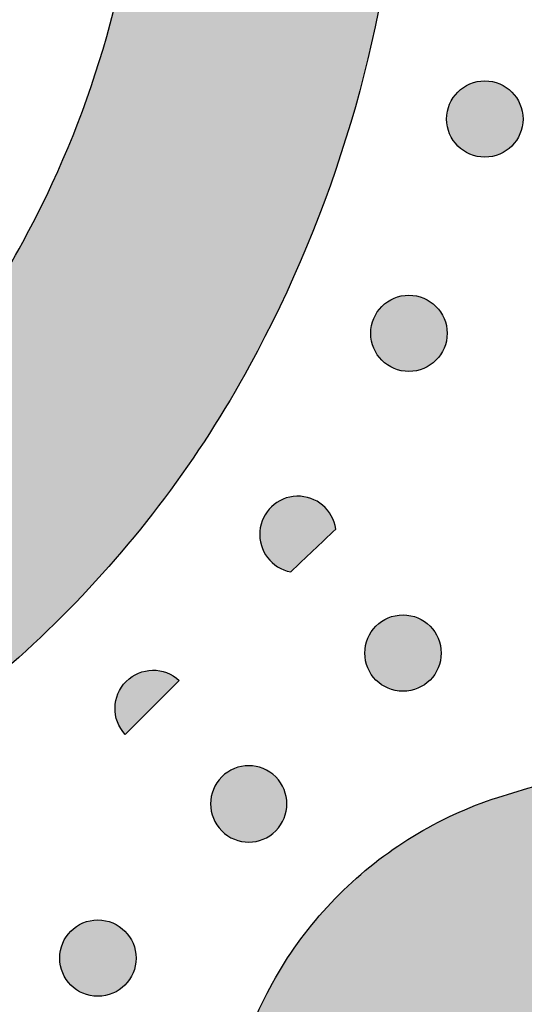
# Model space of a CAD drawing. Header units: millimetres. Extents: x -3873 to -97, y 912 to 4165.
# Tile 214 of 256: x -3617 to -3594, y 1727 to 1773. Entities that reach past the tile are written whole.
import ezdxf

# ---------------------------------------------------------------- set-up
doc = ezdxf.new("R2010")
doc.units = ezdxf.units.MM
doc.layers.add('pattern', color=7, linetype='Continuous', true_color=0x000000)

msp = doc.modelspace()

# ---------------------------------------------------------------- hatches: boundary and pattern name
at = {"layer": 'pattern'}
for points in [[(-3623.618, 1753.29), (-3623.13, 1753.787), (-3622.65, 1754.294), (-3622.178, 1754.809), (-3621.715, 1755.334), (-3621.262, 1755.867), (-3620.817, 1756.408), (-3620.383, 1756.957), (-3619.958, 1757.514), (-3619.543, 1758.078), (-3619.139, 1758.65), (-3618.745, 1759.229), (-3618.361, 1759.814), (-3617.988, 1760.406), (-3617.627, 1761.004), (-3617.276, 1761.607), (-3616.936, 1762.216), (-3616.37, 1763.285), (-3615.832, 1764.371), (-3615.321, 1765.474), (-3614.839, 1766.591), (-3614.385, 1767.722), (-3613.961, 1768.866), (-3613.568, 1770.022), (-3613.205, 1771.188), (-3612.873, 1772.363), (-3612.572, 1773.546), (-3612.303, 1774.736), (-3612.066, 1775.932), (-3611.861, 1777.131), (-3611.688, 1778.334), (-3611.547, 1779.538), (-3611.438, 1780.742), (-3611.353, 1781.995), (-3611.29, 1783.251), (-3611.251, 1784.509), (-3611.235, 1785.769), (-3611.242, 1787.03), (-3611.272, 1788.291), (-3611.326, 1789.551), (-3611.403, 1790.811), (-3611.504, 1792.069), (-3611.627, 1793.325), (-3611.774, 1794.577), (-3611.943, 1795.826), (-3612.136, 1797.071), (-3612.351, 1798.312), (-3612.589, 1799.546), (-3612.849, 1800.775), (-3613.617, 1804.021), (-3614.478, 1807.248), (-3615.432, 1810.452), (-3616.477, 1813.628), (-3617.614, 1816.773), (-3618.839, 1819.883), (-3620.152, 1822.954), (-3621.551, 1825.982), (-3605.812, 1819.457), (-3604.446, 1815.496), (-3603.21, 1811.489), (-3602.105, 1807.445), (-3601.133, 1803.369), (-3600.827, 1801.924), (-3600.547, 1800.473), (-3600.294, 1799.015), (-3600.068, 1797.551), (-3599.868, 1796.082), (-3599.696, 1794.609), (-3599.551, 1793.133), (-3599.433, 1791.654), (-3599.342, 1790.173), (-3599.279, 1788.691), (-3599.243, 1787.209), (-3599.235, 1785.726), (-3599.254, 1784.245), (-3599.3, 1782.766), (-3599.373, 1781.29), (-3599.474, 1779.817), (-3599.611, 1778.298), (-3599.789, 1776.781), (-3600.007, 1775.265), (-3600.266, 1773.753), (-3600.565, 1772.246), (-3600.904, 1770.746), (-3601.282, 1769.255), (-3601.701, 1767.774), (-3602.158, 1766.304), (-3602.654, 1764.847), (-3603.188, 1763.405), (-3603.76, 1761.979), (-3604.368, 1760.571), (-3605.012, 1759.182), (-3605.691, 1757.813), (-3606.404, 1756.466), (-3606.848, 1755.67), (-3607.306, 1754.881), (-3607.779, 1754.1), (-3608.265, 1753.328), (-3608.766, 1752.563), (-3609.281, 1751.807), (-3609.81, 1751.06), (-3610.352, 1750.323), (-3610.906, 1749.595), (-3611.474, 1748.878), (-3612.054, 1748.171), (-3612.647, 1747.475), (-3613.251, 1746.79), (-3613.867, 1746.116), (-3614.495, 1745.454), (-3615.133, 1744.804), (-3615.783, 1744.166), (-3616.445, 1743.538), (-3617.119, 1742.922), (-3617.804, 1742.318), (-3618.5, 1741.725), (-3619.207, 1741.145), (-3619.924, 1740.577), (-3620.652, 1740.023), (-3621.389, 1739.481), (-3622.136, 1738.952), (-3622.892, 1738.438), (-3623.656, 1737.936), (-3624.429, 1737.45), (-3625.21, 1736.977), (-3625.999, 1736.519), (-3626.794, 1736.075), (-3628.142, 1735.362), (-3629.511, 1734.683), (-3630.9, 1734.039), (-3632.308, 1733.431), (-3633.734, 1732.86), (-3635.176, 1732.325), (-3636.633, 1731.829), (-3638.103, 1731.372), (-3639.584, 1730.953), (-3641.075, 1730.575), (-3642.575, 1730.236), (-3644.082, 1729.937), (-3645.594, 1729.678), (-3647.11, 1729.46), (-3648.627, 1729.282), (-3650.146, 1729.145), (-3651.619, 1729.044), (-3653.095, 1728.971), (-3654.574, 1728.925), (-3656.055, 1728.906), (-3657.538, 1728.914), (-3659.02, 1728.95), (-3660.502, 1729.013), (-3661.983, 1729.104), (-3663.462, 1729.222), (-3664.938, 1729.367), (-3666.411, 1729.539), (-3667.88, 1729.739), (-3669.343, 1729.965), (-3670.802, 1730.218), (-3672.253, 1730.498), (-3673.698, 1730.804), (-3677.774, 1731.776), (-3681.818, 1732.881), (-3685.825, 1734.117), (-3689.786, 1735.483), (-3696.311, 1751.222), (-3693.283, 1749.823), (-3690.212, 1748.51), (-3687.102, 1747.285), (-3683.957, 1746.148), (-3680.781, 1745.103), (-3677.577, 1744.149), (-3674.35, 1743.288), (-3671.104, 1742.52), (-3669.875, 1742.26), (-3668.641, 1742.022), (-3667.4, 1741.807), (-3666.155, 1741.614), (-3664.906, 1741.445), (-3663.653, 1741.298), (-3662.398, 1741.175), (-3661.14, 1741.074), (-3659.88, 1740.997), (-3658.62, 1740.944), (-3657.359, 1740.913), (-3656.098, 1740.906), (-3654.838, 1740.922), (-3653.58, 1740.961), (-3652.324, 1741.024), (-3651.071, 1741.109), (-3649.867, 1741.218), (-3648.663, 1741.359), (-3647.46, 1741.532), (-3646.261, 1741.737), (-3645.065, 1741.974), (-3643.875, 1742.243), (-3642.692, 1742.544), (-3641.517, 1742.876), (-3640.351, 1743.239), (-3639.195, 1743.632), (-3638.051, 1744.056), (-3636.92, 1744.51), (-3635.803, 1744.992), (-3634.7, 1745.503), (-3633.614, 1746.042), (-3632.545, 1746.607), (-3631.936, 1746.947), (-3631.333, 1747.298), (-3630.735, 1747.659), (-3630.143, 1748.032), (-3629.558, 1748.416), (-3628.979, 1748.81), (-3628.407, 1749.214), (-3627.843, 1749.629), (-3627.286, 1750.054), (-3626.737, 1750.488), (-3626.196, 1750.933), (-3625.663, 1751.386), (-3625.138, 1751.849), (-3624.623, 1752.321), (-3624.116, 1752.801)], [(-3594.219, 1769.19), (-3594.248, 1769.218), (-3594.277, 1769.245), (-3594.307, 1769.272), (-3594.337, 1769.298), (-3594.369, 1769.324), (-3594.401, 1769.349), (-3594.435, 1769.374), (-3594.469, 1769.398), (-3594.504, 1769.421), (-3594.539, 1769.444), (-3594.576, 1769.466), (-3594.613, 1769.487), (-3594.651, 1769.508), (-3594.69, 1769.527), (-3594.729, 1769.546), (-3594.769, 1769.564), (-3594.81, 1769.581), (-3594.851, 1769.597), (-3594.893, 1769.612), (-3594.936, 1769.627), (-3594.979, 1769.64), (-3595.022, 1769.652), (-3595.066, 1769.663), (-3595.111, 1769.672), (-3595.155, 1769.681), (-3595.2, 1769.689), (-3595.245, 1769.695), (-3595.291, 1769.701), (-3595.337, 1769.705), (-3595.382, 1769.708), (-3595.428, 1769.71), (-3595.474, 1769.71), (-3595.52, 1769.71), (-3595.566, 1769.708), (-3595.612, 1769.705), (-3595.657, 1769.701), (-3595.703, 1769.695), (-3595.748, 1769.689), (-3595.793, 1769.681), (-3595.838, 1769.672), (-3595.882, 1769.663), (-3595.926, 1769.652), (-3595.969, 1769.64), (-3596.012, 1769.627), (-3596.055, 1769.612), (-3596.097, 1769.597), (-3596.138, 1769.581), (-3596.179, 1769.564), (-3596.219, 1769.546), (-3596.258, 1769.527), (-3596.297, 1769.508), (-3596.335, 1769.487), (-3596.372, 1769.466), (-3596.409, 1769.444), (-3596.445, 1769.421), (-3596.479, 1769.398), (-3596.514, 1769.374), (-3596.547, 1769.349), (-3596.579, 1769.324), (-3596.611, 1769.298), (-3596.642, 1769.272), (-3596.672, 1769.245), (-3596.701, 1769.218), (-3596.729, 1769.19), (-3596.756, 1769.162), (-3596.783, 1769.133), (-3596.81, 1769.103), (-3596.836, 1769.073), (-3596.862, 1769.041), (-3596.887, 1769.009), (-3596.912, 1768.975), (-3596.936, 1768.941), (-3596.959, 1768.906), (-3596.982, 1768.871), (-3597.004, 1768.834), (-3597.026, 1768.797), (-3597.046, 1768.759), (-3597.066, 1768.72), (-3597.085, 1768.681), (-3597.102, 1768.641), (-3597.119, 1768.6), (-3597.136, 1768.558), (-3597.151, 1768.517), (-3597.165, 1768.474), (-3597.178, 1768.431), (-3597.19, 1768.388), (-3597.201, 1768.344), (-3597.211, 1768.299), (-3597.22, 1768.255), (-3597.227, 1768.21), (-3597.234, 1768.165), (-3597.239, 1768.119), (-3597.243, 1768.073), (-3597.246, 1768.028), (-3597.248, 1767.982), (-3597.248, 1767.936), (-3597.248, 1767.89), (-3597.246, 1767.844), (-3597.243, 1767.798), (-3597.239, 1767.753), (-3597.234, 1767.707), (-3597.227, 1767.662), (-3597.22, 1767.617), (-3597.211, 1767.572), (-3597.201, 1767.528), (-3597.19, 1767.484), (-3597.178, 1767.441), (-3597.165, 1767.398), (-3597.151, 1767.355), (-3597.136, 1767.313), (-3597.119, 1767.272), (-3597.102, 1767.231), (-3597.085, 1767.191), (-3597.066, 1767.152), (-3597.046, 1767.113), (-3597.026, 1767.075), (-3597.004, 1767.038), (-3596.982, 1767.001), (-3596.959, 1766.965), (-3596.936, 1766.93), (-3596.912, 1766.896), (-3596.887, 1766.863), (-3596.862, 1766.831), (-3596.836, 1766.799), (-3596.81, 1766.768), (-3596.783, 1766.738), (-3596.756, 1766.709), (-3596.729, 1766.681), (-3596.701, 1766.654), (-3596.672, 1766.627), (-3596.642, 1766.6), (-3596.611, 1766.574), (-3596.579, 1766.548), (-3596.547, 1766.523), (-3596.514, 1766.498), (-3596.479, 1766.474), (-3596.445, 1766.45), (-3596.409, 1766.428), (-3596.372, 1766.406), (-3596.335, 1766.384), (-3596.297, 1766.364), (-3596.258, 1766.344), (-3596.219, 1766.325), (-3596.179, 1766.307), (-3596.138, 1766.29), (-3596.097, 1766.274), (-3596.055, 1766.259), (-3596.012, 1766.245), (-3595.969, 1766.232), (-3595.926, 1766.22), (-3595.882, 1766.209), (-3595.838, 1766.199), (-3595.793, 1766.19), (-3595.748, 1766.183), (-3595.703, 1766.176), (-3595.657, 1766.171), (-3595.612, 1766.167), (-3595.566, 1766.164), (-3595.52, 1766.162), (-3595.474, 1766.162), (-3595.428, 1766.162), (-3595.382, 1766.164), (-3595.337, 1766.167), (-3595.291, 1766.171), (-3595.245, 1766.176), (-3595.2, 1766.183), (-3595.155, 1766.19), (-3595.111, 1766.199), (-3595.066, 1766.209), (-3595.022, 1766.22), (-3594.979, 1766.232), (-3594.936, 1766.245), (-3594.893, 1766.259), (-3594.851, 1766.274), (-3594.81, 1766.29), (-3594.769, 1766.307), (-3594.729, 1766.325), (-3594.69, 1766.344), (-3594.651, 1766.364), (-3594.613, 1766.384), (-3594.576, 1766.406), (-3594.539, 1766.428), (-3594.504, 1766.45), (-3594.469, 1766.474), (-3594.435, 1766.498), (-3594.401, 1766.523), (-3594.369, 1766.548), (-3594.337, 1766.574), (-3594.307, 1766.6), (-3594.277, 1766.627), (-3594.248, 1766.654), (-3594.219, 1766.681), (-3594.192, 1766.709), (-3594.165, 1766.738), (-3594.138, 1766.768), (-3594.112, 1766.799), (-3594.086, 1766.831), (-3594.061, 1766.863), (-3594.036, 1766.896), (-3594.012, 1766.93), (-3593.989, 1766.965), (-3593.966, 1767.001), (-3593.944, 1767.038), (-3593.923, 1767.075), (-3593.902, 1767.113), (-3593.883, 1767.152), (-3593.864, 1767.191), (-3593.846, 1767.231), (-3593.829, 1767.272), (-3593.813, 1767.313), (-3593.798, 1767.355), (-3593.783, 1767.398), (-3593.77, 1767.441), (-3593.758, 1767.484), (-3593.747, 1767.528), (-3593.737, 1767.572), (-3593.729, 1767.617), (-3593.721, 1767.662), (-3593.715, 1767.707), (-3593.709, 1767.753), (-3593.705, 1767.798), (-3593.702, 1767.844), (-3593.7, 1767.89), (-3593.7, 1767.936), (-3593.7, 1767.982), (-3593.702, 1768.028), (-3593.705, 1768.073), (-3593.709, 1768.119), (-3593.715, 1768.165), (-3593.721, 1768.21), (-3593.729, 1768.255), (-3593.737, 1768.299), (-3593.747, 1768.344), (-3593.758, 1768.388), (-3593.77, 1768.431), (-3593.783, 1768.474), (-3593.798, 1768.517), (-3593.813, 1768.558), (-3593.829, 1768.6), (-3593.846, 1768.641), (-3593.864, 1768.681), (-3593.883, 1768.72), (-3593.902, 1768.759), (-3593.923, 1768.797), (-3593.944, 1768.834), (-3593.966, 1768.871), (-3593.989, 1768.906), (-3594.012, 1768.941), (-3594.036, 1768.975), (-3594.061, 1769.009), (-3594.086, 1769.041), (-3594.112, 1769.073), (-3594.138, 1769.103), (-3594.165, 1769.133), (-3594.192, 1769.162)], [(-3597.744, 1759.231), (-3597.772, 1759.259), (-3597.801, 1759.286), (-3597.831, 1759.313), (-3597.861, 1759.339), (-3597.893, 1759.365), (-3597.925, 1759.39), (-3597.959, 1759.415), (-3597.993, 1759.439), (-3598.028, 1759.462), (-3598.063, 1759.485), (-3598.1, 1759.507), (-3598.137, 1759.528), (-3598.175, 1759.549), (-3598.214, 1759.568), (-3598.253, 1759.587), (-3598.293, 1759.605), (-3598.334, 1759.622), (-3598.376, 1759.638), (-3598.417, 1759.653), (-3598.46, 1759.667), (-3598.503, 1759.68), (-3598.546, 1759.692), (-3598.59, 1759.703), (-3598.635, 1759.713), (-3598.679, 1759.722), (-3598.724, 1759.73), (-3598.769, 1759.736), (-3598.815, 1759.741), (-3598.861, 1759.746), (-3598.906, 1759.749), (-3598.952, 1759.75), (-3598.998, 1759.751), (-3599.044, 1759.75), (-3599.09, 1759.749), (-3599.136, 1759.746), (-3599.181, 1759.741), (-3599.227, 1759.736), (-3599.272, 1759.73), (-3599.317, 1759.722), (-3599.362, 1759.713), (-3599.406, 1759.703), (-3599.45, 1759.692), (-3599.493, 1759.68), (-3599.536, 1759.667), (-3599.579, 1759.653), (-3599.621, 1759.638), (-3599.662, 1759.622), (-3599.703, 1759.605), (-3599.743, 1759.587), (-3599.782, 1759.568), (-3599.821, 1759.549), (-3599.859, 1759.528), (-3599.896, 1759.507), (-3599.933, 1759.485), (-3599.969, 1759.462), (-3600.004, 1759.439), (-3600.038, 1759.415), (-3600.071, 1759.39), (-3600.103, 1759.365), (-3600.135, 1759.339), (-3600.166, 1759.313), (-3600.196, 1759.286), (-3600.225, 1759.259), (-3600.253, 1759.231), (-3600.28, 1759.203), (-3600.307, 1759.174), (-3600.334, 1759.144), (-3600.36, 1759.113), (-3600.386, 1759.082), (-3600.411, 1759.049), (-3600.436, 1759.016), (-3600.46, 1758.982), (-3600.484, 1758.947), (-3600.506, 1758.911), (-3600.528, 1758.875), (-3600.55, 1758.838), (-3600.57, 1758.8), (-3600.59, 1758.761), (-3600.609, 1758.721), (-3600.626, 1758.681), (-3600.644, 1758.641), (-3600.66, 1758.599), (-3600.675, 1758.557), (-3600.689, 1758.515), (-3600.702, 1758.472), (-3600.714, 1758.428), (-3600.725, 1758.384), (-3600.735, 1758.34), (-3600.744, 1758.296), (-3600.751, 1758.251), (-3600.758, 1758.205), (-3600.763, 1758.16), (-3600.767, 1758.114), (-3600.77, 1758.068), (-3600.772, 1758.023), (-3600.772, 1757.977), (-3600.772, 1757.931), (-3600.77, 1757.885), (-3600.767, 1757.839), (-3600.763, 1757.793), (-3600.758, 1757.748), (-3600.751, 1757.703), (-3600.744, 1757.658), (-3600.735, 1757.613), (-3600.725, 1757.569), (-3600.714, 1757.525), (-3600.702, 1757.481), (-3600.689, 1757.438), (-3600.675, 1757.396), (-3600.66, 1757.354), (-3600.644, 1757.313), (-3600.626, 1757.272), (-3600.609, 1757.232), (-3600.59, 1757.192), (-3600.57, 1757.154), (-3600.55, 1757.116), (-3600.528, 1757.078), (-3600.506, 1757.042), (-3600.484, 1757.006), (-3600.46, 1756.971), (-3600.436, 1756.937), (-3600.411, 1756.904), (-3600.386, 1756.871), (-3600.36, 1756.84), (-3600.334, 1756.809), (-3600.307, 1756.779), (-3600.28, 1756.75), (-3600.253, 1756.722), (-3600.225, 1756.694), (-3600.196, 1756.667), (-3600.166, 1756.641), (-3600.135, 1756.614), (-3600.103, 1756.589), (-3600.071, 1756.563), (-3600.038, 1756.539), (-3600.004, 1756.515), (-3599.969, 1756.491), (-3599.933, 1756.468), (-3599.896, 1756.446), (-3599.859, 1756.425), (-3599.821, 1756.405), (-3599.782, 1756.385), (-3599.743, 1756.366), (-3599.703, 1756.348), (-3599.662, 1756.331), (-3599.621, 1756.315), (-3599.579, 1756.3), (-3599.536, 1756.286), (-3599.493, 1756.273), (-3599.45, 1756.261), (-3599.406, 1756.25), (-3599.362, 1756.24), (-3599.317, 1756.231), (-3599.272, 1756.224), (-3599.227, 1756.217), (-3599.181, 1756.212), (-3599.136, 1756.208), (-3599.09, 1756.205), (-3599.044, 1756.203), (-3598.998, 1756.202), (-3598.952, 1756.203), (-3598.906, 1756.205), (-3598.861, 1756.208), (-3598.815, 1756.212), (-3598.769, 1756.217), (-3598.724, 1756.224), (-3598.679, 1756.231), (-3598.635, 1756.24), (-3598.59, 1756.25), (-3598.546, 1756.261), (-3598.503, 1756.273), (-3598.46, 1756.286), (-3598.417, 1756.3), (-3598.376, 1756.315), (-3598.334, 1756.331), (-3598.293, 1756.348), (-3598.253, 1756.366), (-3598.214, 1756.385), (-3598.175, 1756.405), (-3598.137, 1756.425), (-3598.1, 1756.446), (-3598.063, 1756.468), (-3598.028, 1756.491), (-3597.993, 1756.515), (-3597.959, 1756.539), (-3597.925, 1756.563), (-3597.893, 1756.589), (-3597.861, 1756.614), (-3597.831, 1756.641), (-3597.801, 1756.667), (-3597.772, 1756.694), (-3597.744, 1756.722), (-3597.716, 1756.75), (-3597.689, 1756.779), (-3597.662, 1756.809), (-3597.636, 1756.84), (-3597.61, 1756.871), (-3597.585, 1756.904), (-3597.56, 1756.937), (-3597.536, 1756.971), (-3597.513, 1757.006), (-3597.49, 1757.042), (-3597.468, 1757.078), (-3597.447, 1757.116), (-3597.426, 1757.154), (-3597.407, 1757.192), (-3597.388, 1757.232), (-3597.37, 1757.272), (-3597.353, 1757.313), (-3597.337, 1757.354), (-3597.322, 1757.396), (-3597.307, 1757.438), (-3597.294, 1757.481), (-3597.282, 1757.525), (-3597.271, 1757.569), (-3597.261, 1757.613), (-3597.253, 1757.658), (-3597.245, 1757.703), (-3597.239, 1757.748), (-3597.233, 1757.793), (-3597.229, 1757.839), (-3597.226, 1757.885), (-3597.224, 1757.931), (-3597.224, 1757.977), (-3597.224, 1758.023), (-3597.226, 1758.068), (-3597.229, 1758.114), (-3597.233, 1758.16), (-3597.239, 1758.205), (-3597.245, 1758.251), (-3597.253, 1758.296), (-3597.261, 1758.34), (-3597.271, 1758.384), (-3597.282, 1758.428), (-3597.294, 1758.472), (-3597.307, 1758.515), (-3597.322, 1758.557), (-3597.337, 1758.599), (-3597.353, 1758.641), (-3597.37, 1758.681), (-3597.388, 1758.721), (-3597.407, 1758.761), (-3597.426, 1758.8), (-3597.447, 1758.838), (-3597.468, 1758.875), (-3597.49, 1758.911), (-3597.513, 1758.947), (-3597.536, 1758.982), (-3597.56, 1759.016), (-3597.585, 1759.049), (-3597.61, 1759.082), (-3597.636, 1759.113), (-3597.662, 1759.144), (-3597.689, 1759.174), (-3597.716, 1759.203)], [(-3602.397, 1748.877), (-3602.406, 1748.935), (-3602.417, 1748.992), (-3602.43, 1749.05), (-3602.445, 1749.108), (-3602.462, 1749.165), (-3602.481, 1749.222), (-3602.502, 1749.279), (-3602.525, 1749.336), (-3602.55, 1749.392), (-3602.577, 1749.447), (-3602.607, 1749.501), (-3602.622, 1749.528), (-3602.638, 1749.555), (-3602.654, 1749.581), (-3602.671, 1749.607), (-3602.688, 1749.633), (-3602.706, 1749.659), (-3602.724, 1749.684), (-3602.743, 1749.709), (-3602.762, 1749.734), (-3602.781, 1749.758), (-3602.801, 1749.782), (-3602.822, 1749.806), (-3602.843, 1749.829), (-3602.864, 1749.852), (-3602.885, 1749.874), (-3602.907, 1749.896), (-3602.93, 1749.918), (-3602.952, 1749.939), (-3602.975, 1749.96), (-3602.998, 1749.981), (-3603.046, 1750.02), (-3603.095, 1750.058), (-3603.145, 1750.093), (-3603.195, 1750.127), (-3603.247, 1750.159), (-3603.299, 1750.189), (-3603.352, 1750.217), (-3603.406, 1750.243), (-3603.46, 1750.267), (-3603.514, 1750.289), (-3603.568, 1750.31), (-3603.623, 1750.328), (-3603.68, 1750.345), (-3603.737, 1750.359), (-3603.795, 1750.372), (-3603.854, 1750.384), (-3603.913, 1750.393), (-3603.974, 1750.4), (-3604.034, 1750.405), (-3604.096, 1750.408), (-3604.157, 1750.409), (-3604.219, 1750.408), (-3604.25, 1750.407), (-3604.281, 1750.405), (-3604.312, 1750.402), (-3604.343, 1750.399), (-3604.374, 1750.396), (-3604.405, 1750.392), (-3604.435, 1750.387), (-3604.466, 1750.382), (-3604.497, 1750.376), (-3604.527, 1750.37), (-3604.558, 1750.363), (-3604.588, 1750.356), (-3604.618, 1750.348), (-3604.648, 1750.34), (-3604.678, 1750.331), (-3604.708, 1750.321), (-3604.737, 1750.311), (-3604.766, 1750.301), (-3604.795, 1750.29), (-3604.824, 1750.278), (-3604.881, 1750.254), (-3604.937, 1750.228), (-3604.991, 1750.2), (-3605.045, 1750.17), (-3605.097, 1750.139), (-3605.147, 1750.106), (-3605.196, 1750.072), (-3605.244, 1750.036), (-3605.29, 1749.999), (-3605.334, 1749.961), (-3605.377, 1749.922), (-3605.419, 1749.881), (-3605.459, 1749.839), (-3605.498, 1749.794), (-3605.536, 1749.749), (-3605.573, 1749.701), (-3605.609, 1749.653), (-3605.643, 1749.602), (-3605.675, 1749.551), (-3605.706, 1749.498), (-3605.735, 1749.443), (-3605.762, 1749.388), (-3605.775, 1749.36), (-3605.787, 1749.331), (-3605.799, 1749.303), (-3605.811, 1749.274), (-3605.822, 1749.244), (-3605.832, 1749.215), (-3605.842, 1749.186), (-3605.851, 1749.156), (-3605.86, 1749.126), (-3605.869, 1749.096), (-3605.876, 1749.066), (-3605.884, 1749.035), (-3605.89, 1749.005), (-3605.897, 1748.974), (-3605.902, 1748.944), (-3605.908, 1748.913), (-3605.912, 1748.882), (-3605.916, 1748.852), (-3605.92, 1748.821), (-3605.923, 1748.79), (-3605.927, 1748.728), (-3605.929, 1748.667), (-3605.929, 1748.605), (-3605.927, 1748.544), (-3605.923, 1748.484), (-3605.917, 1748.424), (-3605.909, 1748.365), (-3605.899, 1748.306), (-3605.887, 1748.248), (-3605.873, 1748.191), (-3605.858, 1748.135), (-3605.84, 1748.08), (-3605.821, 1748.024), (-3605.8, 1747.969), (-3605.777, 1747.915), (-3605.751, 1747.86), (-3605.724, 1747.806), (-3605.695, 1747.753), (-3605.663, 1747.701), (-3605.63, 1747.649), (-3605.595, 1747.599), (-3605.558, 1747.549), (-3605.539, 1747.525), (-3605.519, 1747.501), (-3605.499, 1747.477), (-3605.479, 1747.454), (-3605.458, 1747.431), (-3605.437, 1747.408), (-3605.415, 1747.386), (-3605.393, 1747.364), (-3605.37, 1747.342), (-3605.347, 1747.321), (-3605.324, 1747.3), (-3605.3, 1747.28), (-3605.276, 1747.26), (-3605.252, 1747.241), (-3605.227, 1747.221), (-3605.202, 1747.203), (-3605.177, 1747.185), (-3605.152, 1747.167), (-3605.126, 1747.15), (-3605.1, 1747.133), (-3605.047, 1747.101), (-3604.993, 1747.071), (-3604.939, 1747.043), (-3604.883, 1747.017), (-3604.828, 1746.993), (-3604.771, 1746.971), (-3604.715, 1746.951), (-3604.658, 1746.934), (-3604.601, 1746.918), (-3604.544, 1746.904), (-3604.487, 1746.892)], [(-3598.019, 1744.374), (-3598.047, 1744.401), (-3598.076, 1744.428), (-3598.106, 1744.455), (-3598.137, 1744.481), (-3598.168, 1744.507), (-3598.201, 1744.532), (-3598.234, 1744.557), (-3598.268, 1744.581), (-3598.303, 1744.604), (-3598.339, 1744.627), (-3598.375, 1744.649), (-3598.413, 1744.67), (-3598.451, 1744.691), (-3598.489, 1744.711), (-3598.529, 1744.729), (-3598.569, 1744.747), (-3598.61, 1744.764), (-3598.651, 1744.78), (-3598.693, 1744.796), (-3598.735, 1744.81), (-3598.778, 1744.823), (-3598.822, 1744.835), (-3598.866, 1744.846), (-3598.91, 1744.856), (-3598.955, 1744.864), (-3599, 1744.872), (-3599.045, 1744.878), (-3599.09, 1744.884), (-3599.136, 1744.888), (-3599.182, 1744.891), (-3599.228, 1744.893), (-3599.274, 1744.893), (-3599.319, 1744.893), (-3599.365, 1744.891), (-3599.411, 1744.888), (-3599.457, 1744.884), (-3599.502, 1744.878), (-3599.547, 1744.872), (-3599.592, 1744.864), (-3599.637, 1744.856), (-3599.681, 1744.846), (-3599.725, 1744.835), (-3599.769, 1744.823), (-3599.812, 1744.81), (-3599.854, 1744.796), (-3599.896, 1744.78), (-3599.937, 1744.764), (-3599.978, 1744.747), (-3600.018, 1744.729), (-3600.058, 1744.711), (-3600.096, 1744.691), (-3600.134, 1744.67), (-3600.172, 1744.649), (-3600.208, 1744.627), (-3600.244, 1744.604), (-3600.279, 1744.581), (-3600.313, 1744.557), (-3600.346, 1744.532), (-3600.379, 1744.507), (-3600.41, 1744.481), (-3600.441, 1744.455), (-3600.471, 1744.428), (-3600.5, 1744.401), (-3600.528, 1744.374), (-3600.556, 1744.345), (-3600.583, 1744.316), (-3600.61, 1744.287), (-3600.636, 1744.256), (-3600.662, 1744.224), (-3600.687, 1744.192), (-3600.711, 1744.158), (-3600.735, 1744.124), (-3600.759, 1744.089), (-3600.782, 1744.054), (-3600.804, 1744.017), (-3600.825, 1743.98), (-3600.845, 1743.942), (-3600.865, 1743.903), (-3600.884, 1743.864), (-3600.902, 1743.824), (-3600.919, 1743.783), (-3600.935, 1743.742), (-3600.95, 1743.7), (-3600.964, 1743.657), (-3600.977, 1743.614), (-3600.989, 1743.571), (-3601, 1743.527), (-3601.01, 1743.483), (-3601.019, 1743.438), (-3601.027, 1743.393), (-3601.033, 1743.348), (-3601.038, 1743.302), (-3601.042, 1743.257), (-3601.045, 1743.211), (-3601.047, 1743.165), (-3601.048, 1743.119), (-3601.047, 1743.073), (-3601.045, 1743.027), (-3601.042, 1742.981), (-3601.038, 1742.936), (-3601.033, 1742.89), (-3601.027, 1742.845), (-3601.019, 1742.8), (-3601.01, 1742.755), (-3601, 1742.711), (-3600.989, 1742.667), (-3600.977, 1742.624), (-3600.964, 1742.581), (-3600.95, 1742.538), (-3600.935, 1742.496), (-3600.919, 1742.455), (-3600.902, 1742.414), (-3600.884, 1742.374), (-3600.865, 1742.335), (-3600.845, 1742.296), (-3600.825, 1742.258), (-3600.804, 1742.221), (-3600.782, 1742.184), (-3600.759, 1742.149), (-3600.735, 1742.114), (-3600.711, 1742.08), (-3600.687, 1742.046), (-3600.662, 1742.014), (-3600.636, 1741.982), (-3600.61, 1741.951), (-3600.583, 1741.922), (-3600.556, 1741.893), (-3600.528, 1741.864), (-3600.5, 1741.837), (-3600.471, 1741.81), (-3600.441, 1741.783), (-3600.41, 1741.757), (-3600.379, 1741.731), (-3600.346, 1741.706), (-3600.313, 1741.681), (-3600.279, 1741.657), (-3600.244, 1741.634), (-3600.208, 1741.611), (-3600.172, 1741.589), (-3600.134, 1741.568), (-3600.096, 1741.547), (-3600.058, 1741.527), (-3600.018, 1741.509), (-3599.978, 1741.491), (-3599.937, 1741.474), (-3599.896, 1741.458), (-3599.854, 1741.442), (-3599.812, 1741.428), (-3599.769, 1741.415), (-3599.725, 1741.403), (-3599.681, 1741.392), (-3599.637, 1741.382), (-3599.592, 1741.374), (-3599.547, 1741.366), (-3599.502, 1741.359), (-3599.457, 1741.354), (-3599.411, 1741.35), (-3599.365, 1741.347), (-3599.319, 1741.345), (-3599.274, 1741.345), (-3599.228, 1741.345), (-3599.182, 1741.347), (-3599.136, 1741.35), (-3599.09, 1741.354), (-3599.045, 1741.359), (-3599, 1741.366), (-3598.955, 1741.374), (-3598.91, 1741.382), (-3598.866, 1741.392), (-3598.822, 1741.403), (-3598.778, 1741.415), (-3598.735, 1741.428), (-3598.693, 1741.442), (-3598.651, 1741.458), (-3598.61, 1741.474), (-3598.569, 1741.491), (-3598.529, 1741.509), (-3598.489, 1741.527), (-3598.451, 1741.547), (-3598.413, 1741.568), (-3598.375, 1741.589), (-3598.339, 1741.611), (-3598.303, 1741.634), (-3598.268, 1741.657), (-3598.234, 1741.681), (-3598.201, 1741.706), (-3598.168, 1741.731), (-3598.137, 1741.757), (-3598.106, 1741.783), (-3598.076, 1741.81), (-3598.047, 1741.837), (-3598.019, 1741.864), (-3597.991, 1741.893), (-3597.964, 1741.922), (-3597.937, 1741.951), (-3597.911, 1741.982), (-3597.885, 1742.014), (-3597.86, 1742.046), (-3597.836, 1742.08), (-3597.812, 1742.114), (-3597.788, 1742.149), (-3597.765, 1742.184), (-3597.743, 1742.221), (-3597.722, 1742.258), (-3597.702, 1742.296), (-3597.682, 1742.335), (-3597.663, 1742.374), (-3597.645, 1742.414), (-3597.628, 1742.455), (-3597.612, 1742.496), (-3597.597, 1742.538), (-3597.583, 1742.581), (-3597.57, 1742.624), (-3597.558, 1742.667), (-3597.547, 1742.711), (-3597.537, 1742.755), (-3597.528, 1742.8), (-3597.52, 1742.845), (-3597.514, 1742.89), (-3597.509, 1742.936), (-3597.505, 1742.981), (-3597.502, 1743.027), (-3597.5, 1743.073), (-3597.499, 1743.119), (-3597.5, 1743.165), (-3597.502, 1743.211), (-3597.505, 1743.257), (-3597.509, 1743.302), (-3597.514, 1743.348), (-3597.52, 1743.393), (-3597.528, 1743.438), (-3597.537, 1743.483), (-3597.547, 1743.527), (-3597.558, 1743.571), (-3597.57, 1743.614), (-3597.583, 1743.657), (-3597.597, 1743.7), (-3597.612, 1743.742), (-3597.628, 1743.783), (-3597.645, 1743.824), (-3597.663, 1743.864), (-3597.682, 1743.903), (-3597.702, 1743.942), (-3597.722, 1743.98), (-3597.743, 1744.017), (-3597.765, 1744.054), (-3597.788, 1744.089), (-3597.812, 1744.124), (-3597.836, 1744.158), (-3597.86, 1744.192), (-3597.885, 1744.224), (-3597.911, 1744.256), (-3597.937, 1744.287), (-3597.964, 1744.316), (-3597.991, 1744.345)], [(-3612.133, 1741.804), (-3612.105, 1741.831), (-3612.076, 1741.857), (-3612.047, 1741.884), (-3612.017, 1741.909), (-3611.986, 1741.935), (-3611.954, 1741.959), (-3611.922, 1741.984), (-3611.888, 1742.007), (-3611.854, 1742.03), (-3611.819, 1742.053), (-3611.784, 1742.075), (-3611.747, 1742.096), (-3611.71, 1742.116), (-3611.672, 1742.135), (-3611.634, 1742.154), (-3611.595, 1742.172), (-3611.555, 1742.189), (-3611.515, 1742.205), (-3611.474, 1742.22), (-3611.433, 1742.234), (-3611.391, 1742.247), (-3611.349, 1742.26), (-3611.306, 1742.271), (-3611.263, 1742.281), (-3611.219, 1742.29), (-3611.175, 1742.298), (-3611.131, 1742.305), (-3611.087, 1742.311), (-3611.043, 1742.316), (-3610.998, 1742.319), (-3610.953, 1742.322), (-3610.908, 1742.323), (-3610.864, 1742.323), (-3610.819, 1742.322), (-3610.774, 1742.32), (-3610.73, 1742.317), (-3610.685, 1742.313), (-3610.641, 1742.307), (-3610.597, 1742.301), (-3610.553, 1742.293), (-3610.51, 1742.284), (-3610.466, 1742.275), (-3610.424, 1742.264), (-3610.381, 1742.252), (-3610.34, 1742.24), (-3610.298, 1742.226), (-3610.258, 1742.211), (-3610.217, 1742.196), (-3610.178, 1742.179), (-3610.139, 1742.162), (-3610.1, 1742.144), (-3610.062, 1742.125), (-3610.025, 1742.105), (-3609.989, 1742.084), (-3609.953, 1742.063), (-3609.918, 1742.041), (-3609.884, 1742.019), (-3609.851, 1741.996), (-3609.818, 1741.972), (-3609.787, 1741.948), (-3609.755, 1741.923), (-3609.725, 1741.898), (-3609.696, 1741.872), (-3609.667, 1741.846), (-3610.923, 1740.594), (-3612.175, 1739.338), (-3612.201, 1739.367), (-3612.227, 1739.396), (-3612.252, 1739.427), (-3612.277, 1739.458), (-3612.301, 1739.489), (-3612.325, 1739.522), (-3612.348, 1739.555), (-3612.37, 1739.589), (-3612.392, 1739.624), (-3612.413, 1739.66), (-3612.434, 1739.696), (-3612.454, 1739.733), (-3612.472, 1739.771), (-3612.491, 1739.81), (-3612.508, 1739.849), (-3612.524, 1739.888), (-3612.54, 1739.929), (-3612.555, 1739.969), (-3612.568, 1740.011), (-3612.581, 1740.053), (-3612.593, 1740.095), (-3612.604, 1740.137), (-3612.613, 1740.181), (-3612.622, 1740.224), (-3612.63, 1740.268), (-3612.636, 1740.312), (-3612.642, 1740.356), (-3612.646, 1740.401), (-3612.649, 1740.445), (-3612.651, 1740.49), (-3612.652, 1740.535), (-3612.652, 1740.58), (-3612.651, 1740.624), (-3612.648, 1740.669), (-3612.644, 1740.714), (-3612.64, 1740.758), (-3612.634, 1740.802), (-3612.627, 1740.847), (-3612.619, 1740.89), (-3612.61, 1740.934), (-3612.6, 1740.977), (-3612.589, 1741.02), (-3612.576, 1741.062), (-3612.563, 1741.104), (-3612.549, 1741.145), (-3612.534, 1741.186), (-3612.518, 1741.226), (-3612.501, 1741.266), (-3612.483, 1741.305), (-3612.464, 1741.343), (-3612.445, 1741.381), (-3612.425, 1741.418), (-3612.404, 1741.455), (-3612.382, 1741.49), (-3612.359, 1741.525), (-3612.336, 1741.559), (-3612.313, 1741.593), (-3612.288, 1741.625), (-3612.264, 1741.657), (-3612.238, 1741.688), (-3612.213, 1741.718), (-3612.186, 1741.747), (-3612.16, 1741.776)], [(-3561.863, 1720.397), (-3562.615, 1720.922), (-3563.384, 1721.431), (-3564.168, 1721.923), (-3564.968, 1722.398), (-3565.782, 1722.853), (-3566.611, 1723.29), (-3567.453, 1723.707), (-3568.308, 1724.104), (-3569.174, 1724.48), (-3570.053, 1724.834), (-3570.941, 1725.167), (-3571.84, 1725.477), (-3572.747, 1725.765), (-3573.662, 1726.029), (-3574.585, 1726.27), (-3575.513, 1726.488), (-3576.447, 1726.681), (-3577.385, 1726.85), (-3578.327, 1726.995), (-3579.271, 1727.116), (-3580.217, 1727.213), (-3581.163, 1727.285), (-3582.109, 1727.333), (-3583.053, 1727.356), (-3583.996, 1727.356), (-3584.935, 1727.332), (-3585.871, 1727.284), (-3586.801, 1727.213), (-3587.726, 1727.119), (-3588.645, 1727.003), (-3589.556, 1726.864), (-3590.459, 1726.704), (-3590.608, 1726.674), (-3590.757, 1726.641), (-3590.906, 1726.605), (-3591.054, 1726.567), (-3591.202, 1726.526), (-3591.35, 1726.482), (-3591.497, 1726.435), (-3591.643, 1726.385), (-3591.789, 1726.333), (-3591.933, 1726.278), (-3592.077, 1726.22), (-3592.22, 1726.159), (-3592.361, 1726.096), (-3592.502, 1726.029), (-3592.641, 1725.961), (-3592.779, 1725.889), (-3592.916, 1725.815), (-3593.051, 1725.739), (-3593.185, 1725.66), (-3593.317, 1725.578), (-3593.448, 1725.494), (-3593.576, 1725.408), (-3593.703, 1725.32), (-3593.829, 1725.229), (-3593.952, 1725.136), (-3594.073, 1725.041), (-3594.193, 1724.943), (-3594.31, 1724.844), (-3594.425, 1724.743), (-3594.538, 1724.64), (-3594.649, 1724.535), (-3594.757, 1724.428), (-3594.864, 1724.32), (-3594.969, 1724.209), (-3595.072, 1724.096), (-3595.173, 1723.981), (-3595.272, 1723.864), (-3595.37, 1723.744), (-3595.465, 1723.623), (-3595.558, 1723.5), (-3595.649, 1723.374), (-3595.737, 1723.247), (-3595.823, 1723.119), (-3595.907, 1722.988), (-3595.989, 1722.856), (-3596.068, 1722.722), (-3596.144, 1722.587), (-3596.218, 1722.45), (-3596.29, 1722.312), (-3596.358, 1722.173), (-3596.425, 1722.032), (-3596.488, 1721.891), (-3596.549, 1721.748), (-3596.607, 1721.604), (-3596.662, 1721.46), (-3596.714, 1721.314), (-3596.764, 1721.168), (-3596.811, 1721.021), (-3596.855, 1720.874), (-3596.896, 1720.726), (-3596.934, 1720.577), (-3596.97, 1720.428), (-3597.003, 1720.279), (-3597.032, 1720.13), (-3597.193, 1719.227), (-3597.332, 1718.316), (-3597.448, 1717.397), (-3597.542, 1716.472), (-3597.613, 1715.542), (-3597.661, 1714.606), (-3597.685, 1713.667), (-3597.685, 1712.724), (-3597.662, 1711.78), (-3597.614, 1710.834), (-3597.542, 1709.888), (-3597.445, 1708.942), (-3597.324, 1707.998), (-3597.179, 1707.056), (-3597.01, 1706.118), (-3596.817, 1705.184), (-3596.599, 1704.256), (-3596.358, 1703.333), (-3596.094, 1702.418), (-3595.806, 1701.511), (-3595.496, 1700.612), (-3595.163, 1699.724), (-3594.809, 1698.846), (-3594.433, 1697.979), (-3594.036, 1697.124), (-3593.619, 1696.282), (-3593.182, 1695.453), (-3592.727, 1694.639), (-3592.252, 1693.839), (-3591.76, 1693.055), (-3591.251, 1692.286), (-3590.725, 1691.535), (-3589.557, 1689.964), (-3588.335, 1688.434), (-3587.06, 1686.947), (-3585.736, 1685.505), (-3599.78, 1685.338), (-3600.405, 1686.27), (-3601.012, 1687.216), (-3601.599, 1688.176), (-3602.166, 1689.149), (-3602.714, 1690.136), (-3603.24, 1691.134), (-3603.746, 1692.143), (-3604.231, 1693.163), (-3604.693, 1694.193), (-3605.134, 1695.233), (-3605.553, 1696.281), (-3605.949, 1697.337), (-3606.322, 1698.4), (-3606.673, 1699.469), (-3607, 1700.544), (-3607.305, 1701.625), (-3607.486, 1702.319), (-3607.655, 1703.018), (-3607.812, 1703.721), (-3607.956, 1704.429), (-3608.089, 1705.14), (-3608.208, 1705.856), (-3608.315, 1706.574), (-3608.409, 1707.295), (-3608.49, 1708.019), (-3608.558, 1708.745), (-3608.613, 1709.473), (-3608.655, 1710.202), (-3608.683, 1710.932), (-3608.698, 1711.663), (-3608.7, 1712.395), (-3608.689, 1713.126), (-3608.665, 1713.857), (-3608.627, 1714.588), (-3608.575, 1715.317), (-3608.511, 1716.045), (-3608.434, 1716.772), (-3608.343, 1717.496), (-3608.24, 1718.218), (-3608.123, 1718.937), (-3607.994, 1719.652), (-3607.852, 1720.364), (-3607.697, 1721.073), (-3607.53, 1721.777), (-3607.351, 1722.477), (-3607.16, 1723.172), (-3606.957, 1723.862), (-3606.742, 1724.546), (-3606.568, 1725.058), (-3606.378, 1725.565), (-3606.173, 1726.068), (-3605.953, 1726.567), (-3605.718, 1727.059), (-3605.468, 1727.544), (-3605.204, 1728.023), (-3604.925, 1728.493), (-3604.633, 1728.956), (-3604.327, 1729.409), (-3604.008, 1729.852), (-3603.676, 1730.285), (-3603.333, 1730.708), (-3602.978, 1731.119), (-3602.612, 1731.519), (-3602.236, 1731.907), (-3601.848, 1732.283), (-3601.448, 1732.649), (-3601.037, 1733.004), (-3600.614, 1733.347), (-3600.181, 1733.679), (-3599.738, 1733.998), (-3599.285, 1734.304), (-3598.822, 1734.596), (-3598.352, 1734.875), (-3597.873, 1735.139), (-3597.388, 1735.389), (-3596.895, 1735.624), (-3596.397, 1735.844), (-3595.894, 1736.049), (-3595.386, 1736.239), (-3594.875, 1736.413), (-3594.191, 1736.628), (-3593.501, 1736.831), (-3592.806, 1737.022), (-3592.106, 1737.201), (-3591.402, 1737.368), (-3590.693, 1737.523), (-3589.981, 1737.665), (-3589.265, 1737.794), (-3588.547, 1737.911), (-3587.825, 1738.014), (-3587.101, 1738.105), (-3586.374, 1738.182), (-3585.646, 1738.247), (-3584.917, 1738.298), (-3584.186, 1738.336), (-3583.455, 1738.36), (-3582.724, 1738.371), (-3581.992, 1738.37), (-3581.261, 1738.354), (-3580.531, 1738.326), (-3579.801, 1738.284), (-3579.074, 1738.229), (-3578.348, 1738.161), (-3577.624, 1738.08), (-3576.903, 1737.986), (-3576.185, 1737.879), (-3575.469, 1737.76), (-3574.758, 1737.628), (-3574.05, 1737.483), (-3573.347, 1737.326), (-3572.648, 1737.157), (-3571.954, 1736.976), (-3570.873, 1736.671), (-3569.798, 1736.344), (-3568.729, 1735.993), (-3567.666, 1735.62), (-3566.61, 1735.224), (-3565.562, 1734.805), (-3564.522, 1734.364), (-3563.492, 1733.902), (-3562.472, 1733.417), (-3561.463, 1732.912), (-3560.465, 1732.385), (-3559.478, 1731.838), (-3558.505, 1731.27), (-3557.545, 1730.683), (-3556.598, 1730.076), (-3555.667, 1729.451), (-3555.834, 1715.407), (-3557.276, 1716.731), (-3558.763, 1718.006), (-3560.293, 1719.228)], [(-3605.186, 1734.857), (-3605.159, 1734.886), (-3605.132, 1734.915), (-3605.105, 1734.944), (-3605.079, 1734.975), (-3605.053, 1735.007), (-3605.028, 1735.039), (-3605.003, 1735.072), (-3604.979, 1735.106), (-3604.956, 1735.141), (-3604.933, 1735.177), (-3604.911, 1735.214), (-3604.89, 1735.251), (-3604.869, 1735.289), (-3604.85, 1735.327), (-3604.831, 1735.367), (-3604.813, 1735.407), (-3604.796, 1735.448), (-3604.78, 1735.489), (-3604.765, 1735.531), (-3604.751, 1735.573), (-3604.738, 1735.616), (-3604.726, 1735.66), (-3604.715, 1735.703), (-3604.705, 1735.748), (-3604.696, 1735.792), (-3604.688, 1735.837), (-3604.682, 1735.883), (-3604.677, 1735.928), (-3604.672, 1735.974), (-3604.67, 1736.019), (-3604.668, 1736.065), (-3604.667, 1736.111), (-3604.668, 1736.157), (-3604.67, 1736.203), (-3604.672, 1736.249), (-3604.677, 1736.294), (-3604.682, 1736.34), (-3604.688, 1736.385), (-3604.696, 1736.43), (-3604.705, 1736.474), (-3604.715, 1736.519), (-3604.726, 1736.562), (-3604.738, 1736.606), (-3604.751, 1736.649), (-3604.765, 1736.691), (-3604.78, 1736.733), (-3604.796, 1736.774), (-3604.813, 1736.815), (-3604.831, 1736.855), (-3604.85, 1736.895), (-3604.869, 1736.933), (-3604.89, 1736.971), (-3604.911, 1737.009), (-3604.933, 1737.045), (-3604.956, 1737.081), (-3604.979, 1737.116), (-3605.003, 1737.15), (-3605.028, 1737.183), (-3605.053, 1737.215), (-3605.079, 1737.247), (-3605.105, 1737.278), (-3605.132, 1737.307), (-3605.159, 1737.336), (-3605.186, 1737.365), (-3605.215, 1737.392), (-3605.244, 1737.419), (-3605.273, 1737.446), (-3605.304, 1737.472), (-3605.336, 1737.498), (-3605.368, 1737.523), (-3605.401, 1737.548), (-3605.435, 1737.572), (-3605.47, 1737.595), (-3605.506, 1737.618), (-3605.542, 1737.64), (-3605.58, 1737.661), (-3605.618, 1737.682), (-3605.656, 1737.701), (-3605.696, 1737.72), (-3605.736, 1737.738), (-3605.777, 1737.755), (-3605.818, 1737.771), (-3605.86, 1737.786), (-3605.902, 1737.8), (-3605.945, 1737.813), (-3605.989, 1737.825), (-3606.032, 1737.836), (-3606.077, 1737.846), (-3606.121, 1737.855), (-3606.166, 1737.863), (-3606.211, 1737.869), (-3606.257, 1737.874), (-3606.302, 1737.879), (-3606.348, 1737.881), (-3606.394, 1737.883), (-3606.44, 1737.884), (-3606.486, 1737.883), (-3606.532, 1737.881), (-3606.577, 1737.879), (-3606.623, 1737.874), (-3606.669, 1737.869), (-3606.714, 1737.863), (-3606.759, 1737.855), (-3606.803, 1737.846), (-3606.848, 1737.836), (-3606.891, 1737.825), (-3606.935, 1737.813), (-3606.978, 1737.8), (-3607.02, 1737.786), (-3607.062, 1737.771), (-3607.103, 1737.755), (-3607.144, 1737.738), (-3607.184, 1737.72), (-3607.224, 1737.701), (-3607.262, 1737.682), (-3607.3, 1737.661), (-3607.337, 1737.64), (-3607.374, 1737.618), (-3607.41, 1737.595), (-3607.445, 1737.572), (-3607.479, 1737.548), (-3607.512, 1737.523), (-3607.544, 1737.498), (-3607.576, 1737.472), (-3607.607, 1737.446), (-3607.636, 1737.419), (-3607.665, 1737.392), (-3607.694, 1737.365), (-3607.721, 1737.336), (-3607.748, 1737.307), (-3607.775, 1737.278), (-3607.801, 1737.247), (-3607.827, 1737.215), (-3607.852, 1737.183), (-3607.877, 1737.15), (-3607.901, 1737.116), (-3607.924, 1737.081), (-3607.947, 1737.045), (-3607.969, 1737.009), (-3607.99, 1736.971), (-3608.011, 1736.933), (-3608.03, 1736.895), (-3608.049, 1736.855), (-3608.067, 1736.815), (-3608.084, 1736.774), (-3608.1, 1736.733), (-3608.115, 1736.691), (-3608.129, 1736.649), (-3608.142, 1736.606), (-3608.154, 1736.562), (-3608.165, 1736.519), (-3608.175, 1736.474), (-3608.184, 1736.43), (-3608.192, 1736.385), (-3608.198, 1736.34), (-3608.203, 1736.294), (-3608.207, 1736.249), (-3608.21, 1736.203), (-3608.212, 1736.157), (-3608.213, 1736.111), (-3608.212, 1736.065), (-3608.21, 1736.019), (-3608.207, 1735.974), (-3608.203, 1735.928), (-3608.198, 1735.883), (-3608.192, 1735.837), (-3608.184, 1735.792), (-3608.175, 1735.748), (-3608.165, 1735.703), (-3608.154, 1735.66), (-3608.142, 1735.616), (-3608.129, 1735.573), (-3608.115, 1735.531), (-3608.1, 1735.489), (-3608.084, 1735.448), (-3608.067, 1735.407), (-3608.049, 1735.367), (-3608.03, 1735.327), (-3608.011, 1735.289), (-3607.99, 1735.251), (-3607.969, 1735.214), (-3607.947, 1735.177), (-3607.924, 1735.141), (-3607.901, 1735.106), (-3607.877, 1735.072), (-3607.852, 1735.039), (-3607.827, 1735.007), (-3607.801, 1734.975), (-3607.775, 1734.944), (-3607.748, 1734.915), (-3607.721, 1734.886), (-3607.694, 1734.857), (-3607.665, 1734.83), (-3607.636, 1734.803), (-3607.607, 1734.776), (-3607.576, 1734.75), (-3607.544, 1734.724), (-3607.512, 1734.699), (-3607.479, 1734.674), (-3607.445, 1734.65), (-3607.41, 1734.627), (-3607.374, 1734.604), (-3607.337, 1734.582), (-3607.3, 1734.561), (-3607.262, 1734.54), (-3607.224, 1734.521), (-3607.184, 1734.502), (-3607.144, 1734.484), (-3607.103, 1734.467), (-3607.062, 1734.451), (-3607.02, 1734.436), (-3606.978, 1734.422), (-3606.935, 1734.409), (-3606.891, 1734.397), (-3606.848, 1734.386), (-3606.803, 1734.376), (-3606.759, 1734.367), (-3606.714, 1734.359), (-3606.669, 1734.353), (-3606.623, 1734.348), (-3606.577, 1734.344), (-3606.532, 1734.341), (-3606.486, 1734.339), (-3606.44, 1734.338), (-3606.394, 1734.339), (-3606.348, 1734.341), (-3606.302, 1734.344), (-3606.257, 1734.348), (-3606.211, 1734.353), (-3606.166, 1734.359), (-3606.121, 1734.367), (-3606.077, 1734.376), (-3606.032, 1734.386), (-3605.989, 1734.397), (-3605.945, 1734.409), (-3605.902, 1734.422), (-3605.86, 1734.436), (-3605.818, 1734.451), (-3605.777, 1734.467), (-3605.736, 1734.484), (-3605.696, 1734.502), (-3605.656, 1734.521), (-3605.618, 1734.54), (-3605.58, 1734.561), (-3605.542, 1734.582), (-3605.506, 1734.604), (-3605.47, 1734.627), (-3605.435, 1734.65), (-3605.401, 1734.674), (-3605.368, 1734.699), (-3605.336, 1734.724), (-3605.304, 1734.75), (-3605.273, 1734.776), (-3605.244, 1734.803), (-3605.215, 1734.83)], [(-3612.193, 1730.199), (-3612.221, 1730.227), (-3612.251, 1730.254), (-3612.28, 1730.281), (-3612.311, 1730.307), (-3612.343, 1730.333), (-3612.375, 1730.358), (-3612.408, 1730.382), (-3612.443, 1730.407), (-3612.477, 1730.43), (-3612.513, 1730.453), (-3612.55, 1730.475), (-3612.587, 1730.496), (-3612.625, 1730.516), (-3612.664, 1730.536), (-3612.703, 1730.555), (-3612.743, 1730.573), (-3612.784, 1730.59), (-3612.825, 1730.606), (-3612.867, 1730.621), (-3612.91, 1730.635), (-3612.953, 1730.648), (-3612.996, 1730.66), (-3613.04, 1730.671), (-3613.084, 1730.681), (-3613.129, 1730.69), (-3613.174, 1730.698), (-3613.219, 1730.704), (-3613.265, 1730.709), (-3613.31, 1730.714), (-3613.356, 1730.716), (-3613.402, 1730.718), (-3613.448, 1730.719), (-3613.494, 1730.718), (-3613.54, 1730.716), (-3613.586, 1730.714), (-3613.631, 1730.709), (-3613.677, 1730.704), (-3613.722, 1730.698), (-3613.767, 1730.69), (-3613.812, 1730.681), (-3613.856, 1730.671), (-3613.9, 1730.66), (-3613.943, 1730.648), (-3613.986, 1730.635), (-3614.029, 1730.621), (-3614.071, 1730.606), (-3614.112, 1730.59), (-3614.153, 1730.573), (-3614.193, 1730.555), (-3614.232, 1730.536), (-3614.271, 1730.516), (-3614.309, 1730.496), (-3614.346, 1730.475), (-3614.383, 1730.453), (-3614.418, 1730.43), (-3614.453, 1730.407), (-3614.487, 1730.382), (-3614.521, 1730.358), (-3614.553, 1730.333), (-3614.585, 1730.307), (-3614.616, 1730.281), (-3614.645, 1730.254), (-3614.674, 1730.227), (-3614.703, 1730.199), (-3614.73, 1730.171), (-3614.757, 1730.142), (-3614.784, 1730.112), (-3614.81, 1730.081), (-3614.836, 1730.05), (-3614.861, 1730.017), (-3614.886, 1729.984), (-3614.91, 1729.95), (-3614.933, 1729.915), (-3614.956, 1729.879), (-3614.978, 1729.843), (-3614.999, 1729.806), (-3615.02, 1729.768), (-3615.04, 1729.729), (-3615.058, 1729.689), (-3615.076, 1729.649), (-3615.093, 1729.609), (-3615.109, 1729.567), (-3615.125, 1729.525), (-3615.139, 1729.483), (-3615.152, 1729.44), (-3615.164, 1729.396), (-3615.175, 1729.352), (-3615.185, 1729.308), (-3615.193, 1729.263), (-3615.201, 1729.218), (-3615.207, 1729.173), (-3615.213, 1729.128), (-3615.217, 1729.082), (-3615.22, 1729.036), (-3615.222, 1728.99), (-3615.222, 1728.945), (-3615.222, 1728.899), (-3615.22, 1728.853), (-3615.217, 1728.807), (-3615.213, 1728.761), (-3615.207, 1728.716), (-3615.201, 1728.671), (-3615.193, 1728.626), (-3615.185, 1728.581), (-3615.175, 1728.537), (-3615.164, 1728.493), (-3615.152, 1728.449), (-3615.139, 1728.406), (-3615.125, 1728.364), (-3615.109, 1728.322), (-3615.093, 1728.281), (-3615.076, 1728.24), (-3615.058, 1728.2), (-3615.04, 1728.16), (-3615.02, 1728.122), (-3614.999, 1728.084), (-3614.978, 1728.046), (-3614.956, 1728.01), (-3614.933, 1727.974), (-3614.91, 1727.939), (-3614.886, 1727.905), (-3614.861, 1727.872), (-3614.836, 1727.839), (-3614.81, 1727.808), (-3614.784, 1727.777), (-3614.757, 1727.747), (-3614.73, 1727.718), (-3614.703, 1727.69), (-3614.674, 1727.662), (-3614.645, 1727.635), (-3614.616, 1727.609), (-3614.585, 1727.582), (-3614.553, 1727.557), (-3614.521, 1727.531), (-3614.487, 1727.507), (-3614.453, 1727.483), (-3614.418, 1727.459), (-3614.383, 1727.436), (-3614.346, 1727.414), (-3614.309, 1727.393), (-3614.271, 1727.373), (-3614.232, 1727.353), (-3614.193, 1727.334), (-3614.153, 1727.316), (-3614.112, 1727.299), (-3614.071, 1727.283), (-3614.029, 1727.268), (-3613.986, 1727.254), (-3613.943, 1727.241), (-3613.9, 1727.229), (-3613.856, 1727.218), (-3613.812, 1727.208), (-3613.767, 1727.199), (-3613.722, 1727.192), (-3613.677, 1727.185), (-3613.631, 1727.18), (-3613.586, 1727.176), (-3613.54, 1727.173), (-3613.494, 1727.171), (-3613.448, 1727.17), (-3613.402, 1727.171), (-3613.356, 1727.173), (-3613.31, 1727.176), (-3613.265, 1727.18), (-3613.219, 1727.185), (-3613.174, 1727.192), (-3613.129, 1727.199), (-3613.084, 1727.208), (-3613.04, 1727.218), (-3612.996, 1727.229), (-3612.953, 1727.241), (-3612.91, 1727.254), (-3612.867, 1727.268), (-3612.825, 1727.283), (-3612.784, 1727.299), (-3612.743, 1727.316), (-3612.703, 1727.334), (-3612.664, 1727.353), (-3612.625, 1727.373), (-3612.587, 1727.393), (-3612.55, 1727.414), (-3612.513, 1727.436), (-3612.477, 1727.459), (-3612.443, 1727.483), (-3612.408, 1727.507), (-3612.375, 1727.531), (-3612.343, 1727.557), (-3612.311, 1727.582), (-3612.28, 1727.609), (-3612.251, 1727.635), (-3612.221, 1727.662), (-3612.193, 1727.69), (-3612.166, 1727.718), (-3612.139, 1727.747), (-3612.112, 1727.777), (-3612.086, 1727.808), (-3612.06, 1727.839), (-3612.035, 1727.872), (-3612.01, 1727.905), (-3611.986, 1727.939), (-3611.963, 1727.974), (-3611.94, 1728.01), (-3611.918, 1728.046), (-3611.897, 1728.084), (-3611.876, 1728.122), (-3611.856, 1728.16), (-3611.838, 1728.2), (-3611.82, 1728.24), (-3611.803, 1728.281), (-3611.786, 1728.322), (-3611.771, 1728.364), (-3611.757, 1728.406), (-3611.744, 1728.449), (-3611.732, 1728.493), (-3611.721, 1728.537), (-3611.711, 1728.581), (-3611.703, 1728.626), (-3611.695, 1728.671), (-3611.688, 1728.716), (-3611.683, 1728.761), (-3611.679, 1728.807), (-3611.676, 1728.853), (-3611.674, 1728.899), (-3611.674, 1728.945), (-3611.674, 1728.99), (-3611.676, 1729.036), (-3611.679, 1729.082), (-3611.683, 1729.128), (-3611.688, 1729.173), (-3611.695, 1729.218), (-3611.703, 1729.263), (-3611.711, 1729.308), (-3611.721, 1729.352), (-3611.732, 1729.396), (-3611.744, 1729.44), (-3611.757, 1729.483), (-3611.771, 1729.525), (-3611.786, 1729.567), (-3611.803, 1729.609), (-3611.82, 1729.649), (-3611.838, 1729.689), (-3611.856, 1729.729), (-3611.876, 1729.768), (-3611.897, 1729.806), (-3611.918, 1729.843), (-3611.94, 1729.879), (-3611.963, 1729.915), (-3611.986, 1729.95), (-3612.01, 1729.984), (-3612.035, 1730.017), (-3612.06, 1730.05), (-3612.086, 1730.081), (-3612.112, 1730.112), (-3612.139, 1730.142), (-3612.166, 1730.171)]]:
    msp.add_hatch(color=256, dxfattribs=at).paths.add_polyline_path(points, flags=0)

# ---------------------------------------------------------------- linework, layer by layer
for centre in [(-3595.474, 1767.936), (-3598.998, 1757.977), (-3599.274, 1743.119), (-3613.448, 1728.945)]:
    msp.add_circle(centre, 1.774, dxfattribs=at)
for centre, radius, start, end in [((-3657.374, 1784.296), 46.073, 331.3645, 355.5759), ((-3651.319, 1780.99), 39.175, 315, 331.3645), ((-3604.155, 1748.635), 1.774, 7.848, 259.2064), ((-3327.97, 1457.873), 399.992, 134.76949, 135.02346), ((-3328.202, 1457.641), 399.992, 134.97654, 135.23051), ((-3606.44, 1736.111), 1.773, 315, 135), ((-3606.44, 1736.111), 1.773, 135, 315)]:
    msp.add_arc(centre, radius, start, end, dxfattribs=at)
at = {"layer": 'pattern', "extrusion": (0, 0, -1)}
for centre, radius, start, end in [((3657.374, 1784.296), 58.073, 184.42414, 208.63552), ((3651.319, 1780.99), 51.175, 208.6355, 225), ((3327.959, 1457.862), 400.008, 46.26639, 46.67927), ((3651.319, 1780.99), 51.175, 225, 241.3645), ((3610.878, 1740.549), 1.774, 45, 133.0339), ((3610.878, 1740.549), 1.774, 316.9661, 45), ((3582.466, 1698.107), 40.266, 72.0512, 105.1347), ((3589.189, 1718.86), 18.45, 45, 72.0512), ((3589.189, 1718.86), 18.45, 17.9488, 45)]:
    msp.add_arc(centre, radius, start, end, dxfattribs=at)

doc.saveas('drawing.dxf')
